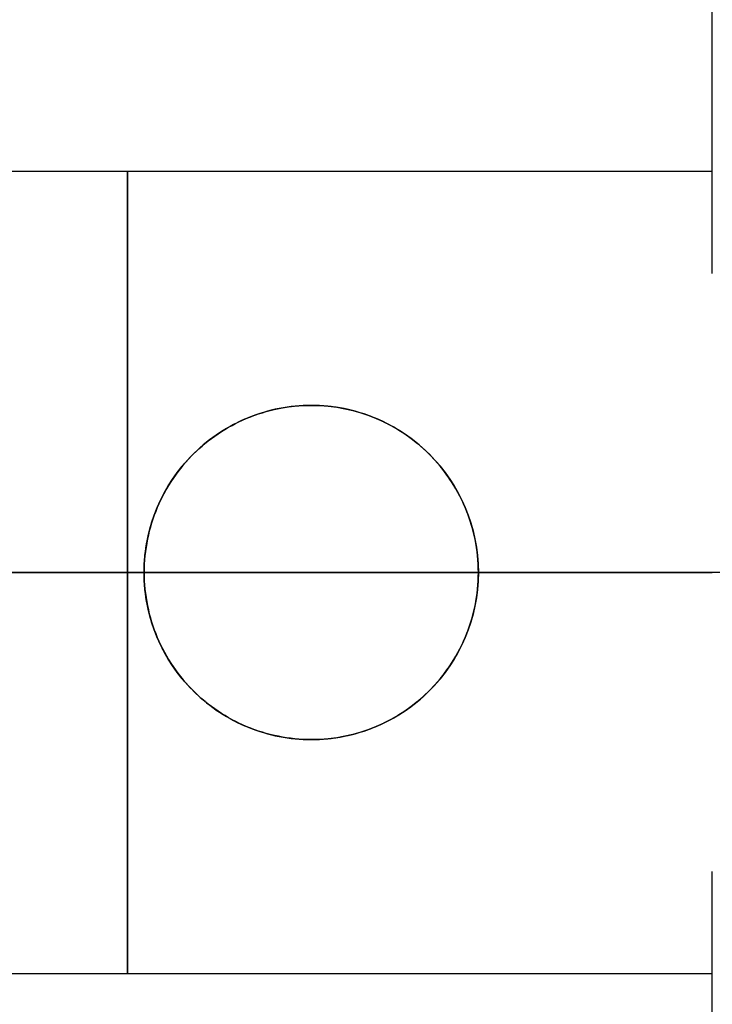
# Model space of a CAD drawing. Header units: millimetres. Extents: x 3072 to 3775, y 654 to 683.
# Tile 221 of 256: x 3113.09 to 3118.27, y 665.1 to 672.46. Entities that reach past the tile are written whole.
import ezdxf

# ---------------------------------------------------------------- set-up
doc = ezdxf.new("R2010")
doc.units = ezdxf.units.MM
doc.layers.add('METAL NEGRO', color=7, linetype='Continuous')

msp = doc.modelspace()

# ---------------------------------------------------------------- linework, layer by layer
at = {"layer": 'METAL NEGRO'}
for p, q in [((3118.2696, 670.5651, 19.2511), (3118.2696, 676.829, 19.2511)), ((3109.9621, 668.329, 14.2511), (3114.0196, 668.329, 14.2511)), ((3112.2696, 668.329, 20.2511), (3118.2696, 668.329, 20.2511)), ((3114.0196, 668.329, 14.2511), (3114.0196, 668.329, 8.5652)), ((3116.5196, 668.329, 14.2511), (3118.2696, 668.329, 14.2511)), ((3116.5196, 668.329, 14.2511), (3116.5196, 668.329, 7.885)), ((3123.5196, 668.329, 27.7511), (3118.2696, 668.329, 27.7511)), ((3123.5196, 668.329, 7.7511), (3118.2696, 668.329, 7.7511)), ((3123.5196, 668.329, 30.7511), (3118.2696, 668.329, 30.7511)), ((3123.5196, 668.329, 10.7511), (3118.2696, 668.329, 10.7511)), ((3118.2696, 668.329, 10.7511), (3118.2696, 668.329, 14.2511)), ((3118.2696, 668.329, 20.2511), (3118.2696, 668.329, 27.7511)), ((3118.2696, 659.829, 19.2511), (3118.2696, 666.0929, 19.2511))]:
    msp.add_line(p, q, dxfattribs=at)
at = {"layer": 'METAL NEGRO', "extrusion": (1, 0, 0)}
for start, end in [(0, 180), (180, 0)]:
    msp.add_arc((668.329, 17.2511, 3113.8946), 3, start, end, dxfattribs=at)
at = {"layer": 'METAL NEGRO', "extrusion": (0, 0, -1)}
for centre, start, end in [((-3115.2696, 668.329, -11.3719), 270, 90), ((-3115.2696, 668.329, -11.2045), 90, 270)]:
    msp.add_arc(centre, 1.25, start, end, dxfattribs=at)
at = {"layer": 'METAL NEGRO', "extrusion": (0, -1, 0)}
for start, end in [(90, 145.89722), (214.10278, 248.31119), (261.24707, 270)]:
    msp.add_arc((3118.2696, 19.2511, -668.329), 11.5, start, end, dxfattribs=at)
at = {"layer": 'METAL NEGRO'}
for points, weights in [([(3118.2696, 679.829, 19.2511), (3108.8373, 679.829, 19.2511), (3106.9918, 670.579, 19.2511)], [1, 0.746414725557, 0.931934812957]), ([(3118.2696, 668.329, 30.7511), (3112.1682, 668.329, 30.7511), (3108.7472, 668.329, 25.6989)], [1, 0.819830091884, 0.861319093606]), ([(3108.7472, 668.329, 12.8033), (3110.7313, 668.329, 9.873), (3114.0196, 668.329, 8.5652)], [0.861319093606, 0.836758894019, 0.889874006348]), ([(3106.9918, 666.079, 19.2511), (3108.8373, 656.829, 19.2511), (3118.2696, 656.829, 19.2511)], [0.931934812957, 0.746414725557, 1])]:
    msp.add_rational_spline(points, weights, degree=2, dxfattribs=at)
for points in [[(3118.2696, 671.329, 17.2511), (3109.5196, 671.329, 17.2511)], [(3115.2696, 669.579, 14.5239), (3115.2696, 669.579, 8.2199)], [(3115.2696, 667.079, 8.2199), (3115.2696, 667.079, 14.5239)], [(3109.5196, 665.329, 17.2511), (3118.2696, 665.329, 17.2511)]]:
    msp.add_open_spline(points, degree=1, dxfattribs=at)
for points, knots in [([(3115.2696, 669.579, 8.2199), (3115.109, 669.579, 8.2635), (3114.9484, 669.5478, 8.3075), (3114.6488, 669.4259, 8.39), (3114.5114, 669.3363, 8.428), (3114.2765, 669.1058, 8.4933), (3114.1827, 668.9685, 8.5195), (3114.0856, 668.7383, 8.5467), (3114.0611, 668.6593, 8.5536), (3114.0281, 668.4967, 8.5628), (3114.0196, 668.4122, 8.5652), (3114.0196, 668.329, 8.5652)], [0, 0, 0, 0, 0.502626, 0.502626, 1.005253, 1.005253, 1.507879, 1.507879, 1.759192, 1.759192, 2.010505, 2.010505, 2.010505, 2.010505]), ([(3115.2696, 667.079, 14.5239), (3115.1051, 667.079, 14.5239), (3114.9393, 667.1124, 14.508), (3114.637, 667.2385, 14.4555), (3114.5004, 667.3303, 14.4196), (3114.328, 667.5028, 14.3665), (3114.2769, 667.5651, 14.3492), (3114.1867, 667.6993, 14.3171), (3114.1474, 667.7723, 14.3022), (3114.0845, 667.9231, 14.2777), (3114.0605, 668.0011, 14.268), (3114.028, 668.1626, 14.2546), (3114.0196, 668.2464, 14.2511), (3114.0196, 668.4936, 14.2511), (3114.0531, 668.6597, 14.2655), (3114.1789, 668.9611, 14.3145), (3114.2712, 669.0984, 14.3489), (3114.5007, 669.3278, 14.4197), (3114.6358, 669.419, 14.4552), (3114.9402, 669.5461, 14.5082), (3115.1024, 669.579, 14.5239), (3115.2696, 669.579, 14.5239)], [0, 0, 0, 0, 0.499448, 0.499448, 0.998895, 0.998895, 1.248619, 1.248619, 1.498343, 1.498343, 1.748066, 1.748066, 1.99779, 1.99779, 2.497238, 2.497238, 2.996685, 2.996685, 3.496133, 3.496133, 3.99558, 3.99558, 3.99558, 3.99558]), ([(3116.5196, 668.329, 7.885), (3116.5196, 668.4969, 7.885), (3116.4857, 668.6623, 7.894), (3116.3567, 668.9679, 7.9281), (3116.2616, 669.1068, 7.9533), (3116.0289, 669.3352, 8.0152), (3115.8895, 669.4263, 8.0525), (3115.5913, 669.5476, 8.1327), (3115.4299, 669.579, 8.1763), (3115.2696, 669.579, 8.2199)], [0, 0, 0, 0, 0.502799, 0.502799, 1.005599, 1.005599, 1.508398, 1.508398, 2.011198, 2.011198, 2.011198, 2.011198]), ([(3115.2696, 667.079, 14.5239), (3115.4343, 667.079, 14.5239), (3115.6005, 667.1127, 14.5079), (3115.9005, 667.2377, 14.4558), (3116.0381, 667.33, 14.4198), (3116.2669, 667.5583, 14.3493), (3116.3593, 667.6947, 14.3149), (3116.4548, 667.9232, 14.2777), (3116.4788, 668.0019, 14.2679), (3116.5113, 668.1632, 14.2546), (3116.5196, 668.247, 14.2511), (3116.5195, 668.495, 14.2511), (3116.4857, 668.6607, 14.2656), (3116.3602, 668.9611, 14.3145), (3116.2674, 669.099, 14.3491), (3116.0396, 669.3268, 14.4194), (3115.9023, 669.4193, 14.4554), (3115.6761, 669.5139, 14.4948), (3115.5963, 669.5384, 14.5056), (3115.4352, 669.5707, 14.5201), (3115.3532, 669.579, 14.5239), (3115.2696, 669.579, 14.5239)], [-3.99497, -3.99497, -3.99497, -3.99497, -3.495599, -3.495599, -2.996228, -2.996228, -2.496857, -2.496857, -2.247171, -2.247171, -1.997485, -1.997485, -1.498114, -1.498114, -0.998743, -0.998743, -0.499371, -0.499371, -0.249686, -0.249686, 0, 0, 0, 0]), ([(3114.0196, 668.329, 8.5652), (3114.0196, 668.1627, 8.5652), (3114.0537, 667.9955, 8.5557), (3114.1818, 667.6915, 8.5198), (3114.2777, 667.5509, 8.493), (3114.5115, 667.3218, 8.428), (3114.6498, 667.2316, 8.3897), (3114.9482, 667.1104, 8.3076), (3115.1096, 667.079, 8.2634), (3115.2696, 667.079, 8.2199)], [0, 0, 0, 0, 0.503256, 0.503256, 1.006512, 1.006512, 1.509768, 1.509768, 2.013024, 2.013024, 2.013024, 2.013024]), ([(3115.2696, 667.079, 8.2199), (3115.4296, 667.079, 8.1764), (3115.5916, 667.1105, 8.1326), (3115.8895, 667.2317, 8.0525), (3116.029, 667.3229, 8.0152), (3116.2616, 667.5512, 7.9533), (3116.3568, 667.6903, 7.9281), (3116.4534, 667.9192, 7.9025), (3116.4783, 667.9999, 7.8959), (3116.5112, 668.1624, 7.8872), (3116.5196, 668.245, 7.885), (3116.5196, 668.329, 7.885)], [0, 0, 0, 0, 0.502131, 0.502131, 1.004263, 1.004263, 1.506394, 1.506394, 1.75746, 1.75746, 2.008525, 2.008525, 2.008525, 2.008525])]:
    msp.add_open_spline(points, degree=3, knots=knots, dxfattribs=at)

doc.saveas('drawing.dxf')
